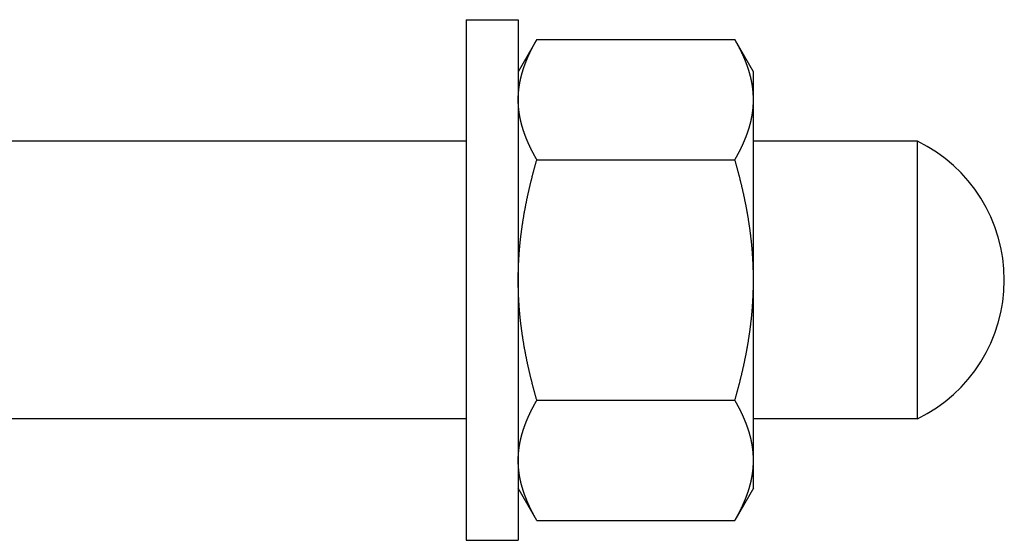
# Model space of a CAD drawing. Header units: millimetres. Extents: x 20 to 566, y 106 to 300.
# Tile 14 of 18: x 497 to 554, y 116 to 146. Entities that reach past the tile are written whole.
import ezdxf

# ---------------------------------------------------------------- set-up
doc = ezdxf.new("R2010")
doc.units = ezdxf.units.MM
doc.header["$MEASUREMENT"] = 0

msp = doc.modelspace()

# ---------------------------------------------------------------- linework, layer by layer
at = {"color": 7, "linetype": 'Continuous', "lineweight": 30}
for p, q in [((523.109, 145.827), (526.109, 145.827)), ((523.109, 145.827), (523.109, 115.827)), ((526.109, 145.827), (526.109, 115.827)), ((527.181, 144.684), (526.109, 142.827)), ((527.181, 144.684), (538.587, 144.684)), ((539.659, 142.827), (538.587, 144.684)), ((539.659, 118.828), (539.659, 142.827)), ((523.109, 138.827), (495.109, 138.827)), ((549.109, 138.827), (539.659, 138.827)), ((549.109, 122.827), (549.109, 138.827)), ((527.181, 137.755), (538.587, 137.755)), ((527.181, 123.899), (538.587, 123.899)), ((523.109, 122.827), (495.109, 122.827)), ((549.109, 122.827), (539.659, 122.827)), ((527.181, 116.971), (526.109, 118.827)), ((539.659, 118.827), (538.587, 116.971)), ((527.181, 116.971), (538.587, 116.971)), ((523.109, 115.827), (526.109, 115.827))]:
    msp.add_line(p, q, dxfattribs=at)
for centre, radius, start, end in [((534.305, 141.209), 5.354, 5.2951, 6.1764), ((534.361, 141.214), 5.298, 3.4621, 5.2966), ((534.403, 141.216), 5.256, 3.114, 3.46), ((534.458, 141.219), 5.201, 0.005, 3.1184), ((545.209, 130.827), 8.9, 295.9892, 64.0108)]:
    msp.add_arc(centre, radius, start, end, dxfattribs=at)
for points, knots in [([(526.109, 141.22), (526.109, 141.221), (526.109, 141.257), (526.109, 141.284), (526.11, 141.318), (526.111, 141.35), (526.112, 141.383), (526.113, 141.416), (526.114, 141.449), (526.116, 141.481), (526.117, 141.514), (526.119, 141.547), (526.122, 141.58), (526.124, 141.612), (526.127, 141.645), (526.129, 141.678), (526.132, 141.71), (526.135, 141.743), (526.139, 141.775), (526.142, 141.808), (526.146, 141.841), (526.15, 141.873), (526.154, 141.906), (526.159, 141.938), (526.163, 141.971), (526.168, 142.003), (526.173, 142.036), (526.178, 142.068), (526.183, 142.1), (526.189, 142.133), (526.195, 142.165), (526.2, 142.197), (526.206, 142.229), (526.213, 142.261), (526.219, 142.294), (526.226, 142.326), (526.233, 142.358), (526.24, 142.39), (526.247, 142.422), (526.254, 142.454), (526.262, 142.485), (526.269, 142.517), (526.277, 142.549), (526.285, 142.581), (526.293, 142.613), (526.302, 142.644), (526.31, 142.676), (526.319, 142.708), (526.328, 142.739), (526.337, 142.771), (526.346, 142.802), (526.355, 142.833), (526.365, 142.865), (526.374, 142.896), (526.384, 142.927), (526.394, 142.959), (526.404, 142.99), (526.415, 143.021), (526.425, 143.052), (526.435, 143.083), (526.446, 143.114), (526.457, 143.145), (526.468, 143.176), (526.479, 143.206), (526.49, 143.237), (526.502, 143.268), (526.513, 143.299), (526.525, 143.329), (526.537, 143.36), (526.549, 143.39), (526.561, 143.421), (526.573, 143.451), (526.585, 143.482), (526.597, 143.512), (526.61, 143.542), (526.623, 143.572), (526.635, 143.602), (526.648, 143.633), (526.661, 143.663), (526.675, 143.693), (526.688, 143.723), (526.701, 143.752), (526.715, 143.782), (526.728, 143.812), (526.742, 143.842), (526.756, 143.872), (526.77, 143.901), (526.784, 143.931), (526.798, 143.96), (526.812, 143.99), (526.826, 144.019), (526.841, 144.049), (526.855, 144.078), (526.87, 144.107), (526.885, 144.137), (526.899, 144.166), (526.914, 144.195), (526.929, 144.224), (526.944, 144.253), (526.959, 144.282), (526.975, 144.311), (526.99, 144.34), (527.006, 144.369), (527.021, 144.398), (527.037, 144.427), (527.052, 144.455), (527.068, 144.484), (527.084, 144.513), (527.1, 144.541), (527.116, 144.57), (527.132, 144.598), (527.149, 144.628), (527.162, 144.651), (527.18, 144.682), (527.181, 144.684)], [0, 0, 0, 0, 0.032744, 0.065486, 0.098229, 0.130975, 0.163726, 0.196485, 0.229248, 0.262012, 0.294778, 0.327549, 0.360325, 0.393101, 0.425877, 0.458658, 0.491442, 0.524226, 0.557008, 0.589794, 0.622582, 0.655369, 0.688153, 0.720938, 0.753725, 0.78651, 0.81929, 0.852069, 0.884848, 0.917625, 0.950398, 0.983168, 1.015938, 1.048708, 1.081474, 1.114239, 1.147004, 1.17977, 1.212534, 1.245296, 1.27806, 1.310825, 1.343588, 1.37635, 1.409113, 1.441877, 1.474641, 1.507402, 1.540165, 1.572929, 1.605692, 1.638452, 1.671212, 1.703973, 1.736734, 1.769491, 1.802246, 1.835002, 1.867757, 1.90051, 1.933262, 1.966015, 1.998767, 2.031519, 2.06427, 2.097022, 2.129775, 2.162527, 2.195279, 2.228033, 2.260787, 2.293542, 2.326296, 2.359051, 2.391807, 2.424564, 2.457319, 2.490075, 2.522833, 2.55559, 2.588345, 2.621101, 2.653857, 2.686612, 2.719366, 2.752118, 2.784871, 2.817623, 2.850374, 2.883124, 2.915874, 2.948624, 2.981373, 3.014121, 3.04687, 3.079618, 3.112366, 3.145114, 3.177861, 3.210609, 3.243356, 3.276102, 3.308849, 3.341595, 3.37434, 3.407084, 3.439828, 3.472572, 3.505315, 3.538055, 3.570794, 3.603532, 3.636269, 3.669007, 3.669007, 3.669007, 3.669007]), ([(539.434, 142.762), (539.434, 142.763), (539.426, 142.79), (539.419, 142.811), (539.412, 142.838), (539.404, 142.862), (539.396, 142.888), (539.389, 142.913), (539.381, 142.938), (539.373, 142.963), (539.364, 142.988), (539.356, 143.013), (539.348, 143.038), (539.34, 143.063), (539.331, 143.088), (539.322, 143.112), (539.314, 143.137), (539.305, 143.162), (539.296, 143.187), (539.287, 143.212), (539.278, 143.236), (539.269, 143.261), (539.26, 143.286), (539.251, 143.31), (539.241, 143.335), (539.232, 143.359), (539.222, 143.384), (539.213, 143.408), (539.203, 143.433), (539.193, 143.457), (539.183, 143.482), (539.173, 143.506), (539.163, 143.53), (539.153, 143.555), (539.143, 143.579), (539.133, 143.603), (539.122, 143.627), (539.112, 143.651), (539.101, 143.676), (539.091, 143.7), (539.08, 143.724), (539.069, 143.748), (539.058, 143.772), (539.048, 143.796), (539.037, 143.82), (539.026, 143.844), (539.015, 143.868), (539.003, 143.891), (538.992, 143.915), (538.981, 143.939), (538.969, 143.963), (538.958, 143.986), (538.947, 144.01), (538.935, 144.034), (538.923, 144.057), (538.912, 144.081), (538.9, 144.105), (538.888, 144.128), (538.876, 144.152), (538.864, 144.175), (538.852, 144.199), (538.84, 144.222), (538.828, 144.245), (538.816, 144.269), (538.804, 144.292), (538.791, 144.315), (538.779, 144.339), (538.767, 144.362), (538.754, 144.385), (538.742, 144.408), (538.729, 144.431), (538.716, 144.454), (538.704, 144.477), (538.691, 144.5), (538.678, 144.523), (538.665, 144.546), (538.652, 144.569), (538.639, 144.592), (538.627, 144.615), (538.613, 144.639), (538.602, 144.658), (538.588, 144.683), (538.587, 144.684)], [0, 0, 0, 0, 0.026293, 0.052586, 0.078878, 0.105171, 0.131464, 0.157758, 0.184054, 0.21035, 0.236646, 0.262944, 0.289242, 0.315542, 0.341841, 0.368142, 0.394444, 0.420746, 0.447049, 0.473352, 0.499657, 0.525963, 0.552268, 0.578574, 0.604881, 0.63119, 0.657499, 0.683808, 0.710119, 0.736432, 0.762745, 0.789059, 0.815375, 0.841692, 0.86801, 0.894329, 0.92065, 0.946972, 0.973295, 0.999619, 1.025945, 1.052272, 1.0786, 1.104929, 1.131259, 1.15759, 1.183923, 1.210256, 1.23659, 1.262925, 1.289261, 1.315597, 1.341933, 1.36827, 1.394608, 1.420946, 1.447284, 1.473622, 1.49996, 1.526298, 1.552635, 1.578972, 1.605309, 1.631645, 1.65798, 1.684313, 1.710646, 1.736978, 1.763308, 1.789636, 1.815962, 1.842287, 1.86861, 1.894929, 1.921247, 1.947562, 1.973874, 2.000182, 2.026484, 2.052784, 2.079082, 2.105381, 2.105381, 2.105381, 2.105381]), ([(539.628, 141.785), (539.628, 141.785), (539.627, 141.799), (539.626, 141.809), (539.624, 141.822), (539.623, 141.834), (539.621, 141.847), (539.62, 141.859), (539.618, 141.871), (539.617, 141.884), (539.615, 141.896), (539.614, 141.908), (539.612, 141.921), (539.61, 141.933), (539.609, 141.945), (539.607, 141.958), (539.605, 141.97), (539.603, 141.982), (539.602, 141.995), (539.6, 142.007), (539.598, 142.019), (539.596, 142.032), (539.594, 142.044), (539.592, 142.056), (539.59, 142.069), (539.588, 142.081), (539.586, 142.093), (539.584, 142.106), (539.582, 142.118), (539.58, 142.13), (539.578, 142.142), (539.575, 142.155), (539.573, 142.167), (539.571, 142.179), (539.569, 142.192), (539.566, 142.204), (539.564, 142.216), (539.562, 142.228), (539.559, 142.241), (539.557, 142.253), (539.555, 142.265), (539.552, 142.277), (539.55, 142.29), (539.547, 142.302), (539.545, 142.314), (539.542, 142.326), (539.54, 142.338), (539.537, 142.351), (539.534, 142.363), (539.532, 142.375), (539.529, 142.387), (539.526, 142.399), (539.524, 142.411), (539.521, 142.424), (539.518, 142.436), (539.515, 142.448), (539.513, 142.46), (539.51, 142.472), (539.507, 142.484), (539.504, 142.496), (539.501, 142.509), (539.498, 142.521), (539.495, 142.533), (539.492, 142.545), (539.489, 142.557), (539.486, 142.569), (539.483, 142.581), (539.48, 142.593), (539.477, 142.605), (539.474, 142.617), (539.47, 142.629), (539.467, 142.642), (539.464, 142.654), (539.461, 142.666), (539.457, 142.678), (539.454, 142.69), (539.451, 142.702), (539.447, 142.714), (539.444, 142.726), (539.441, 142.738), (539.438, 142.748), (539.434, 142.761), (539.434, 142.762)], [0, 0, 0, 0, 0.01246, 0.0249199, 0.0373798, 0.0498396, 0.0622995, 0.0747595, 0.0872197, 0.0996799, 0.1121402, 0.1246008, 0.1370616, 0.1495226, 0.1619837, 0.1744452, 0.186907, 0.1993691, 0.2118315, 0.2242943, 0.2367576, 0.2492213, 0.2616853, 0.2741497, 0.2866147, 0.2990801, 0.3115458, 0.3240118, 0.3364784, 0.3489454, 0.3614127, 0.3738801, 0.3863481, 0.3988165, 0.4112851, 0.4237539, 0.436223, 0.4486926, 0.4611623, 0.4736322, 0.4861023, 0.4985728, 0.5110434, 0.5235141, 0.5359849, 0.548456, 0.5609273, 0.5733986, 0.5858698, 0.5983412, 0.6108128, 0.6232843, 0.6357557, 0.6482271, 0.6606987, 0.6731701, 0.6856412, 0.6981123, 0.7105834, 0.7230544, 0.7355249, 0.7479953, 0.7604656, 0.7729357, 0.7854053, 0.7978745, 0.8103436, 0.8228124, 0.8352806, 0.8477483, 0.8602157, 0.8726827, 0.8851491, 0.8976148, 0.91008, 0.9225448, 0.9350089, 0.9474721, 0.9599342, 0.9723957, 0.9848569, 0.9973183, 0.9973183, 0.9973183, 0.9973183]), ([(527.181, 137.755), (527.18, 137.757), (527.162, 137.788), (527.149, 137.811), (527.132, 137.841), (527.116, 137.869), (527.1, 137.898), (527.084, 137.926), (527.068, 137.955), (527.052, 137.984), (527.037, 138.012), (527.021, 138.041), (527.006, 138.07), (526.99, 138.099), (526.975, 138.128), (526.959, 138.157), (526.944, 138.186), (526.929, 138.215), (526.914, 138.244), (526.899, 138.273), (526.885, 138.302), (526.87, 138.332), (526.855, 138.361), (526.841, 138.39), (526.826, 138.42), (526.812, 138.449), (526.798, 138.479), (526.784, 138.508), (526.77, 138.538), (526.756, 138.567), (526.742, 138.597), (526.728, 138.627), (526.715, 138.657), (526.701, 138.687), (526.688, 138.716), (526.675, 138.746), (526.661, 138.776), (526.648, 138.806), (526.635, 138.837), (526.623, 138.867), (526.61, 138.897), (526.597, 138.927), (526.585, 138.958), (526.573, 138.988), (526.561, 139.018), (526.549, 139.049), (526.537, 139.079), (526.525, 139.11), (526.513, 139.14), (526.502, 139.171), (526.49, 139.202), (526.479, 139.233), (526.468, 139.263), (526.457, 139.294), (526.446, 139.325), (526.435, 139.356), (526.425, 139.387), (526.415, 139.418), (526.404, 139.449), (526.394, 139.48), (526.384, 139.512), (526.374, 139.543), (526.365, 139.574), (526.355, 139.606), (526.346, 139.637), (526.337, 139.668), (526.328, 139.7), (526.319, 139.731), (526.31, 139.763), (526.302, 139.795), (526.293, 139.826), (526.285, 139.858), (526.277, 139.89), (526.269, 139.922), (526.262, 139.954), (526.254, 139.985), (526.247, 140.017), (526.24, 140.049), (526.233, 140.081), (526.226, 140.113), (526.219, 140.145), (526.213, 140.178), (526.206, 140.21), (526.2, 140.242), (526.195, 140.274), (526.189, 140.306), (526.183, 140.339), (526.178, 140.371), (526.173, 140.404), (526.168, 140.436), (526.163, 140.468), (526.159, 140.501), (526.154, 140.533), (526.15, 140.566), (526.146, 140.598), (526.142, 140.631), (526.139, 140.664), (526.135, 140.696), (526.132, 140.729), (526.129, 140.761), (526.127, 140.794), (526.124, 140.827), (526.122, 140.859), (526.119, 140.892), (526.117, 140.925), (526.116, 140.958), (526.114, 140.99), (526.113, 141.023), (526.112, 141.056), (526.111, 141.089), (526.11, 141.121), (526.109, 141.155), (526.109, 141.182), (526.109, 141.218), (526.109, 141.22)], [0, 0, 0, 0, 0.032738, 0.065476, 0.098213, 0.130952, 0.163693, 0.196435, 0.229179, 0.261923, 0.294667, 0.327412, 0.360159, 0.392905, 0.425651, 0.458398, 0.491146, 0.523894, 0.556641, 0.589389, 0.622138, 0.654886, 0.687635, 0.720384, 0.753134, 0.785884, 0.818634, 0.851384, 0.884136, 0.916889, 0.949641, 0.982395, 1.015151, 1.047907, 1.080662, 1.113418, 1.146175, 1.178932, 1.211688, 1.244444, 1.2772, 1.309956, 1.342712, 1.375465, 1.40822, 1.440975, 1.473728, 1.50648, 1.539232, 1.571985, 1.604738, 1.637489, 1.67024, 1.702993, 1.735745, 1.768497, 1.80125, 1.834005, 1.866761, 1.899517, 1.932274, 1.965034, 1.997795, 2.030556, 2.063316, 2.096079, 2.128842, 2.161605, 2.194366, 2.22713, 2.259894, 2.292658, 2.325419, 2.358183, 2.390947, 2.423711, 2.456473, 2.489237, 2.522003, 2.554769, 2.587533, 2.6203, 2.653069, 2.685839, 2.718609, 2.751382, 2.784159, 2.816938, 2.849717, 2.882497, 2.915282, 2.948069, 2.980854, 3.013638, 3.046425, 3.079214, 3.111999, 3.144781, 3.177565, 3.21035, 3.24313, 3.275906, 3.308682, 3.341458, 3.37423, 3.406995, 3.439759, 3.472522, 3.505281, 3.538033, 3.570778, 3.603521, 3.636263, 3.669007, 3.669007, 3.669007, 3.669007]), ([(538.587, 137.755), (538.588, 137.757), (538.606, 137.788), (538.619, 137.811), (538.636, 137.841), (538.652, 137.869), (538.668, 137.898), (538.684, 137.926), (538.7, 137.955), (538.716, 137.984), (538.731, 138.012), (538.747, 138.041), (538.763, 138.07), (538.778, 138.099), (538.793, 138.128), (538.809, 138.157), (538.824, 138.186), (538.839, 138.215), (538.854, 138.244), (538.869, 138.273), (538.884, 138.302), (538.898, 138.332), (538.913, 138.361), (538.928, 138.39), (538.942, 138.42), (538.956, 138.449), (538.97, 138.479), (538.985, 138.508), (538.999, 138.538), (539.013, 138.567), (539.026, 138.597), (539.04, 138.627), (539.054, 138.657), (539.067, 138.687), (539.08, 138.716), (539.094, 138.746), (539.107, 138.776), (539.12, 138.806), (539.133, 138.837), (539.146, 138.867), (539.158, 138.897), (539.171, 138.927), (539.183, 138.958), (539.195, 138.988), (539.208, 139.018), (539.22, 139.049), (539.232, 139.079), (539.243, 139.11), (539.255, 139.14), (539.267, 139.171), (539.278, 139.202), (539.289, 139.233), (539.3, 139.263), (539.311, 139.294), (539.322, 139.325), (539.333, 139.356), (539.343, 139.387), (539.354, 139.418), (539.364, 139.449), (539.374, 139.48), (539.384, 139.512), (539.394, 139.543), (539.403, 139.574), (539.413, 139.606), (539.422, 139.637), (539.431, 139.668), (539.44, 139.7), (539.449, 139.731), (539.458, 139.763), (539.466, 139.795), (539.475, 139.826), (539.483, 139.858), (539.491, 139.89), (539.499, 139.922), (539.507, 139.954), (539.514, 139.985), (539.521, 140.017), (539.529, 140.049), (539.536, 140.081), (539.542, 140.113), (539.549, 140.145), (539.555, 140.178), (539.562, 140.21), (539.568, 140.242), (539.574, 140.274), (539.579, 140.306), (539.585, 140.339), (539.59, 140.371), (539.595, 140.404), (539.6, 140.436), (539.605, 140.468), (539.61, 140.501), (539.614, 140.533), (539.618, 140.566), (539.622, 140.598), (539.626, 140.631), (539.629, 140.664), (539.633, 140.696), (539.636, 140.729), (539.639, 140.761), (539.642, 140.794), (539.644, 140.827), (539.647, 140.859), (539.649, 140.892), (539.651, 140.925), (539.652, 140.958), (539.654, 140.99), (539.655, 141.023), (539.657, 141.056), (539.657, 141.089), (539.658, 141.121), (539.659, 141.155), (539.659, 141.182), (539.659, 141.218), (539.659, 141.22)], [0, 0, 0, 0, 0.032738, 0.065476, 0.098213, 0.130952, 0.163693, 0.196435, 0.229179, 0.261923, 0.294667, 0.327412, 0.360159, 0.392905, 0.425651, 0.458398, 0.491146, 0.523894, 0.556641, 0.589389, 0.622138, 0.654886, 0.687635, 0.720384, 0.753134, 0.785884, 0.818634, 0.851384, 0.884136, 0.916889, 0.949641, 0.982395, 1.015151, 1.047907, 1.080662, 1.113418, 1.146175, 1.178932, 1.211688, 1.244444, 1.2772, 1.309956, 1.342712, 1.375465, 1.40822, 1.440975, 1.473728, 1.50648, 1.539232, 1.571985, 1.604738, 1.637489, 1.67024, 1.702993, 1.735745, 1.768497, 1.80125, 1.834005, 1.866761, 1.899517, 1.932274, 1.965034, 1.997795, 2.030556, 2.063316, 2.096079, 2.128842, 2.161605, 2.194366, 2.22713, 2.259894, 2.292658, 2.325419, 2.358183, 2.390947, 2.423711, 2.456473, 2.489237, 2.522003, 2.554769, 2.587533, 2.6203, 2.653069, 2.685839, 2.718609, 2.751382, 2.784159, 2.816938, 2.849717, 2.882497, 2.915282, 2.948069, 2.980854, 3.013638, 3.046425, 3.079214, 3.111999, 3.144781, 3.177565, 3.21035, 3.24313, 3.275906, 3.308682, 3.341458, 3.37423, 3.406995, 3.439759, 3.472522, 3.505281, 3.538033, 3.570778, 3.603521, 3.636263, 3.669007, 3.669007, 3.669007, 3.669007]), ([(526.109, 130.827), (526.109, 130.835), (526.109, 130.908), (526.11, 130.972), (526.11, 131.048), (526.111, 131.12), (526.112, 131.193), (526.114, 131.267), (526.115, 131.34), (526.117, 131.413), (526.12, 131.486), (526.122, 131.56), (526.125, 131.633), (526.128, 131.706), (526.131, 131.779), (526.134, 131.852), (526.138, 131.926), (526.142, 131.999), (526.146, 132.072), (526.151, 132.145), (526.155, 132.218), (526.16, 132.291), (526.166, 132.364), (526.171, 132.437), (526.177, 132.51), (526.183, 132.583), (526.189, 132.656), (526.196, 132.729), (526.202, 132.802), (526.209, 132.875), (526.216, 132.948), (526.224, 133.021), (526.232, 133.094), (526.24, 133.167), (526.248, 133.24), (526.256, 133.312), (526.265, 133.385), (526.274, 133.458), (526.283, 133.531), (526.292, 133.603), (526.302, 133.676), (526.311, 133.748), (526.321, 133.821), (526.332, 133.894), (526.342, 133.966), (526.353, 134.039), (526.364, 134.111), (526.375, 134.183), (526.386, 134.256), (526.398, 134.328), (526.41, 134.4), (526.422, 134.473), (526.434, 134.545), (526.446, 134.617), (526.459, 134.689), (526.472, 134.761), (526.485, 134.834), (526.498, 134.906), (526.512, 134.978), (526.525, 135.05), (526.539, 135.122), (526.553, 135.194), (526.568, 135.265), (526.582, 135.337), (526.597, 135.409), (526.612, 135.481), (526.627, 135.553), (526.642, 135.624), (526.658, 135.696), (526.673, 135.767), (526.689, 135.839), (526.705, 135.911), (526.721, 135.982), (526.738, 136.054), (526.754, 136.125), (526.771, 136.196), (526.788, 136.268), (526.805, 136.339), (526.822, 136.41), (526.84, 136.481), (526.857, 136.553), (526.875, 136.624), (526.893, 136.695), (526.911, 136.766), (526.929, 136.837), (526.948, 136.908), (526.966, 136.979), (526.985, 137.049), (527.004, 137.12), (527.023, 137.191), (527.042, 137.262), (527.062, 137.332), (527.081, 137.403), (527.101, 137.474), (527.12, 137.544), (527.141, 137.617), (527.158, 137.677), (527.179, 137.748), (527.181, 137.755)], [0, 0, 0, 0, 0.073249, 0.146496, 0.219744, 0.292993, 0.366247, 0.439505, 0.512766, 0.586028, 0.65929, 0.732555, 0.805824, 0.879092, 0.952359, 1.025629, 1.098901, 1.172172, 1.245441, 1.318711, 1.391983, 1.465254, 1.538522, 1.611788, 1.685056, 1.758322, 1.831585, 1.904846, 1.978106, 2.051366, 2.124624, 2.197881, 2.271138, 2.344396, 2.417652, 2.490908, 2.564165, 2.637423, 2.710681, 2.783937, 2.857196, 2.930457, 3.003717, 3.076978, 3.15024, 3.223504, 3.296769, 3.370033, 3.443299, 3.516568, 3.589837, 3.663107, 3.736378, 3.809651, 3.882926, 3.956202, 4.029479, 4.102759, 4.176041, 4.249324, 4.322607, 4.395894, 4.469183, 4.542473, 4.615764, 4.689057, 4.762352, 4.835649, 4.908945, 4.982244, 5.055544, 5.128846, 5.202147, 5.275449, 5.348752, 5.422057, 5.49536, 5.568662, 5.641966, 5.71527, 5.788572, 5.861872, 5.935172, 6.008472, 6.081769, 6.155063, 6.228355, 6.301646, 6.374934, 6.448217, 6.521497, 6.594774, 6.668047, 6.741314, 6.814572, 6.887826, 6.961078, 7.034331, 7.034331, 7.034331, 7.034331]), ([(539.659, 130.827), (539.659, 130.835), (539.659, 130.908), (539.659, 130.972), (539.658, 131.048), (539.657, 131.12), (539.656, 131.193), (539.654, 131.267), (539.653, 131.34), (539.651, 131.413), (539.649, 131.486), (539.646, 131.56), (539.644, 131.633), (539.641, 131.706), (539.637, 131.779), (539.634, 131.852), (539.63, 131.926), (539.626, 131.999), (539.622, 132.072), (539.617, 132.145), (539.613, 132.218), (539.608, 132.291), (539.603, 132.364), (539.597, 132.437), (539.591, 132.51), (539.585, 132.583), (539.579, 132.656), (539.573, 132.729), (539.566, 132.802), (539.559, 132.875), (539.552, 132.948), (539.544, 133.021), (539.537, 133.094), (539.529, 133.167), (539.521, 133.24), (539.512, 133.312), (539.503, 133.385), (539.495, 133.458), (539.486, 133.531), (539.476, 133.603), (539.467, 133.676), (539.457, 133.748), (539.447, 133.821), (539.437, 133.894), (539.426, 133.966), (539.415, 134.039), (539.404, 134.111), (539.393, 134.183), (539.382, 134.256), (539.37, 134.328), (539.359, 134.4), (539.346, 134.473), (539.334, 134.545), (539.322, 134.617), (539.309, 134.689), (539.296, 134.761), (539.283, 134.834), (539.27, 134.906), (539.256, 134.978), (539.243, 135.05), (539.229, 135.122), (539.215, 135.194), (539.2, 135.265), (539.186, 135.337), (539.171, 135.409), (539.156, 135.481), (539.141, 135.553), (539.126, 135.624), (539.111, 135.696), (539.095, 135.767), (539.079, 135.839), (539.063, 135.911), (539.047, 135.982), (539.031, 136.054), (539.014, 136.125), (538.997, 136.196), (538.98, 136.268), (538.963, 136.339), (538.946, 136.41), (538.929, 136.481), (538.911, 136.553), (538.893, 136.624), (538.875, 136.695), (538.857, 136.766), (538.839, 136.837), (538.82, 136.908), (538.802, 136.979), (538.783, 137.049), (538.764, 137.12), (538.745, 137.191), (538.726, 137.262), (538.707, 137.332), (538.687, 137.403), (538.667, 137.474), (538.648, 137.544), (538.627, 137.617), (538.61, 137.677), (538.589, 137.748), (538.587, 137.755)], [0, 0, 0, 0, 0.073249, 0.146496, 0.219744, 0.292993, 0.366247, 0.439505, 0.512766, 0.586028, 0.65929, 0.732555, 0.805824, 0.879092, 0.952359, 1.025629, 1.098901, 1.172172, 1.245441, 1.318711, 1.391983, 1.465254, 1.538522, 1.611788, 1.685056, 1.758322, 1.831585, 1.904846, 1.978106, 2.051366, 2.124624, 2.197881, 2.271138, 2.344396, 2.417652, 2.490908, 2.564165, 2.637423, 2.710681, 2.783937, 2.857196, 2.930457, 3.003717, 3.076978, 3.15024, 3.223504, 3.296769, 3.370033, 3.443299, 3.516568, 3.589837, 3.663107, 3.736378, 3.809651, 3.882926, 3.956202, 4.029479, 4.102759, 4.176041, 4.249324, 4.322607, 4.395894, 4.469183, 4.542473, 4.615764, 4.689057, 4.762352, 4.835649, 4.908945, 4.982244, 5.055544, 5.128846, 5.202147, 5.275449, 5.348752, 5.422057, 5.49536, 5.568662, 5.641966, 5.71527, 5.788572, 5.861872, 5.935172, 6.008472, 6.081769, 6.155063, 6.228355, 6.301646, 6.374934, 6.448217, 6.521497, 6.594774, 6.668047, 6.741314, 6.814572, 6.887826, 6.961078, 7.034331, 7.034331, 7.034331, 7.034331]), ([(527.181, 123.899), (527.179, 123.906), (527.158, 123.977), (527.141, 124.038), (527.12, 124.111), (527.101, 124.181), (527.081, 124.251), (527.062, 124.322), (527.042, 124.393), (527.023, 124.463), (527.004, 124.534), (526.985, 124.605), (526.966, 124.676), (526.948, 124.747), (526.929, 124.818), (526.911, 124.889), (526.893, 124.96), (526.875, 125.031), (526.857, 125.102), (526.84, 125.173), (526.822, 125.244), (526.805, 125.316), (526.788, 125.387), (526.771, 125.458), (526.754, 125.529), (526.738, 125.601), (526.721, 125.672), (526.705, 125.744), (526.689, 125.815), (526.673, 125.887), (526.658, 125.959), (526.642, 126.03), (526.627, 126.102), (526.612, 126.174), (526.597, 126.245), (526.582, 126.317), (526.568, 126.389), (526.553, 126.461), (526.539, 126.533), (526.525, 126.605), (526.512, 126.677), (526.498, 126.749), (526.485, 126.821), (526.472, 126.893), (526.459, 126.965), (526.446, 127.037), (526.434, 127.109), (526.422, 127.182), (526.41, 127.254), (526.398, 127.326), (526.386, 127.399), (526.375, 127.471), (526.364, 127.543), (526.353, 127.616), (526.342, 127.688), (526.332, 127.761), (526.321, 127.833), (526.311, 127.906), (526.302, 127.979), (526.292, 128.051), (526.283, 128.124), (526.274, 128.197), (526.265, 128.269), (526.256, 128.342), (526.248, 128.415), (526.24, 128.488), (526.232, 128.56), (526.224, 128.633), (526.216, 128.706), (526.209, 128.779), (526.202, 128.852), (526.196, 128.925), (526.189, 128.998), (526.183, 129.071), (526.177, 129.144), (526.171, 129.217), (526.166, 129.29), (526.16, 129.363), (526.155, 129.436), (526.151, 129.509), (526.146, 129.583), (526.142, 129.656), (526.138, 129.729), (526.134, 129.802), (526.131, 129.875), (526.128, 129.948), (526.125, 130.022), (526.122, 130.095), (526.12, 130.168), (526.117, 130.241), (526.115, 130.314), (526.114, 130.388), (526.112, 130.461), (526.111, 130.534), (526.11, 130.607), (526.11, 130.683), (526.109, 130.746), (526.109, 130.82), (526.109, 130.827)], [0, 0, 0, 0, 0.073253, 0.146505, 0.219759, 0.293017, 0.366284, 0.439557, 0.512834, 0.586114, 0.659397, 0.732685, 0.805976, 0.879268, 0.952562, 1.025859, 1.099159, 1.172459, 1.245759, 1.319061, 1.392365, 1.465669, 1.538971, 1.612274, 1.685579, 1.758882, 1.832184, 1.905485, 1.978787, 2.052087, 2.125386, 2.198682, 2.271979, 2.345274, 2.418567, 2.491858, 2.565148, 2.638437, 2.711724, 2.785007, 2.85829, 2.931572, 3.004852, 3.078129, 3.151405, 3.22468, 3.297953, 3.371224, 3.444494, 3.517763, 3.591032, 3.664298, 3.737562, 3.810827, 3.884091, 3.957353, 4.030614, 4.103874, 4.177135, 4.250393, 4.32365, 4.396908, 4.470166, 4.543423, 4.616678, 4.689935, 4.763193, 4.83645, 4.909707, 4.982965, 5.056224, 5.129485, 5.202746, 5.276009, 5.349275, 5.422543, 5.495809, 5.569077, 5.642348, 5.71562, 5.78889, 5.862159, 5.93543, 6.008702, 6.081972, 6.155239, 6.228507, 6.301776, 6.375041, 6.448303, 6.521565, 6.594826, 6.668084, 6.741338, 6.814587, 6.887835, 6.961082, 7.034331, 7.034331, 7.034331, 7.034331]), ([(538.587, 123.899), (538.589, 123.906), (538.61, 123.977), (538.627, 124.038), (538.648, 124.111), (538.667, 124.181), (538.687, 124.251), (538.707, 124.322), (538.726, 124.393), (538.745, 124.463), (538.764, 124.534), (538.783, 124.605), (538.802, 124.676), (538.82, 124.747), (538.839, 124.818), (538.857, 124.889), (538.875, 124.96), (538.893, 125.031), (538.911, 125.102), (538.929, 125.173), (538.946, 125.244), (538.963, 125.316), (538.98, 125.387), (538.997, 125.458), (539.014, 125.529), (539.031, 125.601), (539.047, 125.672), (539.063, 125.744), (539.079, 125.815), (539.095, 125.887), (539.111, 125.959), (539.126, 126.03), (539.141, 126.102), (539.156, 126.174), (539.171, 126.245), (539.186, 126.317), (539.2, 126.389), (539.215, 126.461), (539.229, 126.533), (539.243, 126.605), (539.256, 126.677), (539.27, 126.749), (539.283, 126.821), (539.296, 126.893), (539.309, 126.965), (539.322, 127.037), (539.334, 127.109), (539.346, 127.182), (539.359, 127.254), (539.37, 127.326), (539.382, 127.399), (539.393, 127.471), (539.404, 127.543), (539.415, 127.616), (539.426, 127.688), (539.437, 127.761), (539.447, 127.833), (539.457, 127.906), (539.467, 127.979), (539.476, 128.051), (539.486, 128.124), (539.495, 128.197), (539.503, 128.269), (539.512, 128.342), (539.521, 128.415), (539.529, 128.488), (539.537, 128.56), (539.544, 128.633), (539.552, 128.706), (539.559, 128.779), (539.566, 128.852), (539.573, 128.925), (539.579, 128.998), (539.585, 129.071), (539.591, 129.144), (539.597, 129.217), (539.603, 129.29), (539.608, 129.363), (539.613, 129.436), (539.617, 129.509), (539.622, 129.583), (539.626, 129.656), (539.63, 129.729), (539.634, 129.802), (539.637, 129.875), (539.641, 129.948), (539.644, 130.022), (539.646, 130.095), (539.649, 130.168), (539.651, 130.241), (539.653, 130.314), (539.654, 130.388), (539.656, 130.461), (539.657, 130.534), (539.658, 130.607), (539.659, 130.683), (539.659, 130.746), (539.659, 130.82), (539.659, 130.827)], [0, 0, 0, 0, 0.073253, 0.146505, 0.219759, 0.293017, 0.366284, 0.439557, 0.512834, 0.586114, 0.659397, 0.732685, 0.805976, 0.879268, 0.952562, 1.025859, 1.099159, 1.172459, 1.245759, 1.319061, 1.392365, 1.465669, 1.538971, 1.612274, 1.685579, 1.758882, 1.832184, 1.905485, 1.978787, 2.052087, 2.125386, 2.198682, 2.271979, 2.345274, 2.418567, 2.491858, 2.565148, 2.638437, 2.711724, 2.785007, 2.85829, 2.931572, 3.004852, 3.078129, 3.151405, 3.22468, 3.297953, 3.371224, 3.444494, 3.517763, 3.591032, 3.664298, 3.737562, 3.810827, 3.884091, 3.957353, 4.030614, 4.103874, 4.177135, 4.250393, 4.32365, 4.396908, 4.470166, 4.543423, 4.616678, 4.689935, 4.763193, 4.83645, 4.909707, 4.982965, 5.056224, 5.129485, 5.202746, 5.276009, 5.349275, 5.422543, 5.495809, 5.569077, 5.642348, 5.71562, 5.78889, 5.862159, 5.93543, 6.008702, 6.081972, 6.155239, 6.228507, 6.301776, 6.375041, 6.448303, 6.521565, 6.594826, 6.668084, 6.741338, 6.814587, 6.887835, 6.961082, 7.034331, 7.034331, 7.034331, 7.034331]), ([(526.109, 120.435), (526.109, 120.436), (526.109, 120.472), (526.109, 120.499), (526.11, 120.533), (526.111, 120.566), (526.112, 120.599), (526.113, 120.631), (526.114, 120.664), (526.116, 120.697), (526.117, 120.73), (526.119, 120.762), (526.122, 120.795), (526.124, 120.828), (526.127, 120.86), (526.129, 120.893), (526.132, 120.926), (526.135, 120.958), (526.139, 120.991), (526.142, 121.023), (526.146, 121.056), (526.15, 121.089), (526.154, 121.121), (526.159, 121.154), (526.163, 121.186), (526.168, 121.218), (526.173, 121.251), (526.178, 121.283), (526.183, 121.316), (526.189, 121.348), (526.195, 121.38), (526.2, 121.412), (526.206, 121.445), (526.213, 121.477), (526.219, 121.509), (526.226, 121.541), (526.233, 121.573), (526.24, 121.605), (526.247, 121.637), (526.254, 121.669), (526.262, 121.701), (526.269, 121.733), (526.277, 121.765), (526.285, 121.796), (526.293, 121.828), (526.302, 121.86), (526.31, 121.891), (526.319, 121.923), (526.328, 121.954), (526.337, 121.986), (526.346, 122.017), (526.355, 122.049), (526.365, 122.08), (526.374, 122.111), (526.384, 122.143), (526.394, 122.174), (526.404, 122.205), (526.415, 122.236), (526.425, 122.267), (526.435, 122.298), (526.446, 122.329), (526.457, 122.36), (526.468, 122.391), (526.479, 122.422), (526.49, 122.453), (526.502, 122.483), (526.513, 122.514), (526.525, 122.545), (526.537, 122.575), (526.549, 122.606), (526.561, 122.636), (526.573, 122.667), (526.585, 122.697), (526.597, 122.727), (526.61, 122.757), (526.623, 122.788), (526.635, 122.818), (526.648, 122.848), (526.661, 122.878), (526.675, 122.908), (526.688, 122.938), (526.701, 122.968), (526.715, 122.998), (526.728, 123.028), (526.742, 123.057), (526.756, 123.087), (526.77, 123.117), (526.784, 123.146), (526.798, 123.176), (526.812, 123.205), (526.826, 123.235), (526.841, 123.264), (526.855, 123.294), (526.87, 123.323), (526.885, 123.352), (526.899, 123.381), (526.914, 123.41), (526.929, 123.44), (526.944, 123.469), (526.959, 123.498), (526.975, 123.527), (526.99, 123.556), (527.006, 123.584), (527.021, 123.613), (527.037, 123.642), (527.052, 123.671), (527.068, 123.699), (527.084, 123.728), (527.1, 123.757), (527.116, 123.785), (527.132, 123.813), (527.149, 123.843), (527.162, 123.867), (527.18, 123.898), (527.181, 123.899)], [0, 0, 0, 0, 0.032744, 0.065486, 0.098229, 0.130975, 0.163726, 0.196485, 0.229248, 0.262012, 0.294778, 0.327549, 0.360325, 0.393101, 0.425877, 0.458658, 0.491442, 0.524226, 0.557008, 0.589794, 0.622582, 0.655369, 0.688153, 0.720938, 0.753725, 0.78651, 0.81929, 0.852069, 0.884848, 0.917625, 0.950398, 0.983168, 1.015938, 1.048708, 1.081474, 1.114239, 1.147004, 1.17977, 1.212534, 1.245296, 1.27806, 1.310825, 1.343588, 1.37635, 1.409113, 1.441877, 1.474641, 1.507402, 1.540165, 1.572929, 1.605692, 1.638452, 1.671212, 1.703973, 1.736734, 1.769491, 1.802246, 1.835002, 1.867757, 1.90051, 1.933262, 1.966015, 1.998767, 2.031519, 2.06427, 2.097022, 2.129775, 2.162527, 2.195279, 2.228033, 2.260787, 2.293542, 2.326296, 2.359051, 2.391807, 2.424564, 2.457319, 2.490075, 2.522833, 2.55559, 2.588345, 2.621101, 2.653857, 2.686612, 2.719366, 2.752118, 2.784871, 2.817623, 2.850374, 2.883124, 2.915874, 2.948624, 2.981373, 3.014121, 3.04687, 3.079618, 3.112366, 3.145114, 3.177861, 3.210609, 3.243356, 3.276102, 3.308849, 3.341595, 3.37434, 3.407084, 3.439828, 3.472572, 3.505315, 3.538055, 3.570794, 3.603532, 3.636269, 3.669007, 3.669007, 3.669007, 3.669007]), ([(539.659, 120.435), (539.659, 120.436), (539.659, 120.472), (539.659, 120.499), (539.658, 120.533), (539.657, 120.566), (539.657, 120.599), (539.655, 120.631), (539.654, 120.664), (539.652, 120.697), (539.651, 120.73), (539.649, 120.762), (539.647, 120.795), (539.644, 120.828), (539.642, 120.86), (539.639, 120.893), (539.636, 120.926), (539.633, 120.958), (539.629, 120.991), (539.626, 121.023), (539.622, 121.056), (539.618, 121.089), (539.614, 121.121), (539.61, 121.154), (539.605, 121.186), (539.6, 121.218), (539.595, 121.251), (539.59, 121.283), (539.585, 121.316), (539.579, 121.348), (539.574, 121.38), (539.568, 121.412), (539.562, 121.445), (539.555, 121.477), (539.549, 121.509), (539.542, 121.541), (539.536, 121.573), (539.529, 121.605), (539.521, 121.637), (539.514, 121.669), (539.507, 121.701), (539.499, 121.733), (539.491, 121.765), (539.483, 121.796), (539.475, 121.828), (539.466, 121.86), (539.458, 121.891), (539.449, 121.923), (539.44, 121.954), (539.431, 121.986), (539.422, 122.017), (539.413, 122.049), (539.403, 122.08), (539.394, 122.111), (539.384, 122.143), (539.374, 122.174), (539.364, 122.205), (539.354, 122.236), (539.343, 122.267), (539.333, 122.298), (539.322, 122.329), (539.311, 122.36), (539.3, 122.391), (539.289, 122.422), (539.278, 122.453), (539.267, 122.483), (539.255, 122.514), (539.243, 122.545), (539.232, 122.575), (539.22, 122.606), (539.208, 122.636), (539.195, 122.667), (539.183, 122.697), (539.171, 122.727), (539.158, 122.757), (539.146, 122.788), (539.133, 122.818), (539.12, 122.848), (539.107, 122.878), (539.094, 122.908), (539.08, 122.938), (539.067, 122.968), (539.054, 122.998), (539.04, 123.028), (539.026, 123.057), (539.013, 123.087), (538.999, 123.117), (538.985, 123.146), (538.97, 123.176), (538.956, 123.205), (538.942, 123.235), (538.928, 123.264), (538.913, 123.294), (538.898, 123.323), (538.884, 123.352), (538.869, 123.381), (538.854, 123.41), (538.839, 123.44), (538.824, 123.469), (538.809, 123.498), (538.793, 123.527), (538.778, 123.556), (538.763, 123.584), (538.747, 123.613), (538.731, 123.642), (538.716, 123.671), (538.7, 123.699), (538.684, 123.728), (538.668, 123.757), (538.652, 123.785), (538.636, 123.813), (538.619, 123.843), (538.606, 123.867), (538.588, 123.898), (538.587, 123.899)], [0, 0, 0, 0, 0.032744, 0.065486, 0.098229, 0.130975, 0.163726, 0.196485, 0.229248, 0.262012, 0.294778, 0.327549, 0.360325, 0.393101, 0.425877, 0.458658, 0.491442, 0.524226, 0.557008, 0.589794, 0.622582, 0.655369, 0.688153, 0.720938, 0.753725, 0.78651, 0.81929, 0.852069, 0.884848, 0.917625, 0.950398, 0.983168, 1.015938, 1.048708, 1.081474, 1.114239, 1.147004, 1.17977, 1.212534, 1.245296, 1.27806, 1.310825, 1.343588, 1.37635, 1.409113, 1.441877, 1.474641, 1.507402, 1.540165, 1.572929, 1.605692, 1.638452, 1.671212, 1.703973, 1.736734, 1.769491, 1.802246, 1.835002, 1.867757, 1.90051, 1.933262, 1.966015, 1.998767, 2.031519, 2.06427, 2.097022, 2.129775, 2.162527, 2.195279, 2.228033, 2.260787, 2.293542, 2.326296, 2.359051, 2.391807, 2.424564, 2.457319, 2.490075, 2.522833, 2.55559, 2.588345, 2.621101, 2.653857, 2.686612, 2.719366, 2.752118, 2.784871, 2.817623, 2.850374, 2.883124, 2.915874, 2.948624, 2.981373, 3.014121, 3.04687, 3.079618, 3.112366, 3.145114, 3.177861, 3.210609, 3.243356, 3.276102, 3.308849, 3.341595, 3.37434, 3.407084, 3.439828, 3.472572, 3.505315, 3.538055, 3.570794, 3.603532, 3.636269, 3.669007, 3.669007, 3.669007, 3.669007]), ([(526.334, 118.893), (526.334, 118.893), (526.328, 118.914), (526.324, 118.93), (526.318, 118.949), (526.313, 118.968), (526.308, 118.987), (526.303, 119.006), (526.298, 119.025), (526.293, 119.043), (526.288, 119.062), (526.283, 119.081), (526.278, 119.1), (526.274, 119.119), (526.269, 119.138), (526.264, 119.157), (526.26, 119.176), (526.255, 119.195), (526.251, 119.214), (526.247, 119.233), (526.242, 119.252), (526.238, 119.271), (526.234, 119.291), (526.23, 119.31), (526.226, 119.329), (526.222, 119.348), (526.218, 119.367), (526.214, 119.386), (526.21, 119.405), (526.207, 119.425), (526.203, 119.444), (526.199, 119.463), (526.196, 119.482), (526.192, 119.502), (526.189, 119.521), (526.186, 119.54), (526.182, 119.559), (526.179, 119.579), (526.176, 119.598), (526.173, 119.617), (526.17, 119.637), (526.167, 119.656), (526.164, 119.675), (526.162, 119.695), (526.159, 119.714), (526.156, 119.733), (526.154, 119.753), (526.151, 119.772), (526.149, 119.792), (526.146, 119.811), (526.144, 119.83), (526.142, 119.85), (526.14, 119.869), (526.138, 119.889), (526.136, 119.908), (526.134, 119.928), (526.132, 119.947), (526.13, 119.967), (526.129, 119.986), (526.127, 120.005), (526.125, 120.025), (526.124, 120.044), (526.122, 120.064), (526.121, 120.083), (526.12, 120.103), (526.119, 120.122), (526.117, 120.142), (526.116, 120.161), (526.115, 120.181), (526.114, 120.201), (526.114, 120.22), (526.113, 120.24), (526.112, 120.259), (526.111, 120.279), (526.111, 120.298), (526.11, 120.318), (526.11, 120.337), (526.11, 120.357), (526.109, 120.376), (526.109, 120.397), (526.109, 120.413), (526.109, 120.434), (526.109, 120.435)], [0, 0, 0, 0, 0.019532, 0.039064, 0.058596, 0.078129, 0.097664, 0.1172, 0.136738, 0.156276, 0.175814, 0.195354, 0.214895, 0.234436, 0.253978, 0.27352, 0.293064, 0.312608, 0.332151, 0.351696, 0.371241, 0.390787, 0.410333, 0.429878, 0.449425, 0.468972, 0.48852, 0.508067, 0.527615, 0.547163, 0.566712, 0.58626, 0.605809, 0.625358, 0.644908, 0.664458, 0.684008, 0.703559, 0.72311, 0.742661, 0.762212, 0.781765, 0.801318, 0.82087, 0.840423, 0.859977, 0.879532, 0.899086, 0.918639, 0.938194, 0.957749, 0.977303, 0.996856, 1.01641, 1.035965, 1.055518, 1.075071, 1.094623, 1.114176, 1.133728, 1.153279, 1.172829, 1.192379, 1.211929, 1.231477, 1.251024, 1.270572, 1.290118, 1.309663, 1.329207, 1.34875, 1.368293, 1.387834, 1.407373, 1.426912, 1.446451, 1.465987, 1.485522, 1.505055, 1.524587, 1.544119, 1.563652, 1.563652, 1.563652, 1.563652]), ([(538.587, 116.971), (538.588, 116.972), (538.606, 117.003), (538.619, 117.027), (538.636, 117.056), (538.652, 117.084), (538.668, 117.113), (538.684, 117.142), (538.7, 117.17), (538.716, 117.199), (538.731, 117.228), (538.747, 117.257), (538.763, 117.285), (538.778, 117.314), (538.793, 117.343), (538.809, 117.372), (538.824, 117.401), (538.839, 117.43), (538.854, 117.459), (538.869, 117.489), (538.884, 117.518), (538.898, 117.547), (538.913, 117.576), (538.928, 117.606), (538.942, 117.635), (538.956, 117.664), (538.97, 117.694), (538.985, 117.724), (538.999, 117.753), (539.013, 117.783), (539.026, 117.813), (539.04, 117.842), (539.054, 117.872), (539.067, 117.902), (539.08, 117.932), (539.094, 117.962), (539.107, 117.992), (539.12, 118.022), (539.133, 118.052), (539.146, 118.082), (539.158, 118.112), (539.171, 118.143), (539.183, 118.173), (539.195, 118.203), (539.208, 118.234), (539.22, 118.264), (539.232, 118.295), (539.243, 118.325), (539.255, 118.356), (539.267, 118.386), (539.278, 118.417), (539.289, 118.448), (539.3, 118.479), (539.311, 118.51), (539.322, 118.541), (539.333, 118.571), (539.343, 118.603), (539.354, 118.634), (539.364, 118.665), (539.374, 118.696), (539.384, 118.727), (539.394, 118.758), (539.403, 118.79), (539.413, 118.821), (539.422, 118.852), (539.431, 118.884), (539.44, 118.915), (539.449, 118.947), (539.458, 118.978), (539.466, 119.01), (539.475, 119.042), (539.483, 119.074), (539.491, 119.105), (539.499, 119.137), (539.507, 119.169), (539.514, 119.201), (539.521, 119.233), (539.529, 119.265), (539.536, 119.297), (539.542, 119.329), (539.549, 119.361), (539.555, 119.393), (539.562, 119.425), (539.568, 119.457), (539.574, 119.49), (539.579, 119.522), (539.585, 119.554), (539.59, 119.587), (539.595, 119.619), (539.6, 119.651), (539.605, 119.684), (539.61, 119.716), (539.614, 119.749), (539.618, 119.781), (539.622, 119.814), (539.626, 119.846), (539.629, 119.879), (539.633, 119.912), (539.636, 119.944), (539.639, 119.977), (539.642, 120.009), (539.644, 120.042), (539.647, 120.075), (539.649, 120.108), (539.651, 120.14), (539.652, 120.173), (539.654, 120.206), (539.655, 120.238), (539.657, 120.271), (539.657, 120.304), (539.658, 120.336), (539.659, 120.371), (539.659, 120.398), (539.659, 120.433), (539.659, 120.435)], [0, 0, 0, 0, 0.032738, 0.065476, 0.098213, 0.130952, 0.163693, 0.196435, 0.229179, 0.261923, 0.294667, 0.327412, 0.360159, 0.392905, 0.425651, 0.458398, 0.491146, 0.523894, 0.556641, 0.589389, 0.622138, 0.654886, 0.687635, 0.720384, 0.753134, 0.785884, 0.818634, 0.851384, 0.884136, 0.916889, 0.949641, 0.982395, 1.015151, 1.047907, 1.080662, 1.113418, 1.146175, 1.178932, 1.211688, 1.244444, 1.2772, 1.309956, 1.342712, 1.375465, 1.40822, 1.440975, 1.473728, 1.50648, 1.539232, 1.571985, 1.604738, 1.637489, 1.67024, 1.702993, 1.735745, 1.768497, 1.80125, 1.834005, 1.866761, 1.899517, 1.932274, 1.965034, 1.997795, 2.030556, 2.063316, 2.096079, 2.128842, 2.161605, 2.194366, 2.22713, 2.259894, 2.292658, 2.325419, 2.358183, 2.390947, 2.423711, 2.456473, 2.489237, 2.522003, 2.554769, 2.587533, 2.6203, 2.653069, 2.685839, 2.718609, 2.751382, 2.784159, 2.816938, 2.849717, 2.882497, 2.915282, 2.948069, 2.980854, 3.013638, 3.046425, 3.079214, 3.111999, 3.144781, 3.177565, 3.21035, 3.24313, 3.275906, 3.308682, 3.341458, 3.37423, 3.406995, 3.439759, 3.472522, 3.505281, 3.538033, 3.570778, 3.603521, 3.636263, 3.669007, 3.669007, 3.669007, 3.669007]), ([(527.181, 116.971), (527.18, 116.972), (527.166, 116.997), (527.155, 117.016), (527.142, 117.039), (527.129, 117.062), (527.116, 117.085), (527.103, 117.108), (527.09, 117.131), (527.077, 117.154), (527.065, 117.177), (527.052, 117.2), (527.039, 117.223), (527.027, 117.246), (527.014, 117.269), (527.002, 117.292), (526.99, 117.315), (526.977, 117.339), (526.965, 117.362), (526.953, 117.385), (526.941, 117.409), (526.928, 117.432), (526.916, 117.455), (526.904, 117.479), (526.892, 117.502), (526.881, 117.526), (526.869, 117.549), (526.857, 117.573), (526.845, 117.596), (526.834, 117.62), (526.822, 117.644), (526.811, 117.667), (526.799, 117.691), (526.788, 117.715), (526.776, 117.739), (526.765, 117.762), (526.754, 117.786), (526.743, 117.81), (526.732, 117.834), (526.721, 117.858), (526.71, 117.882), (526.699, 117.906), (526.689, 117.93), (526.678, 117.954), (526.667, 117.978), (526.657, 118.003), (526.646, 118.027), (526.636, 118.051), (526.626, 118.075), (526.615, 118.099), (526.605, 118.124), (526.595, 118.148), (526.585, 118.173), (526.575, 118.197), (526.566, 118.221), (526.556, 118.246), (526.546, 118.27), (526.537, 118.295), (526.527, 118.319), (526.518, 118.344), (526.508, 118.369), (526.499, 118.393), (526.49, 118.418), (526.481, 118.443), (526.472, 118.467), (526.463, 118.492), (526.454, 118.517), (526.446, 118.542), (526.437, 118.567), (526.429, 118.592), (526.42, 118.617), (526.412, 118.642), (526.404, 118.667), (526.396, 118.692), (526.388, 118.717), (526.38, 118.742), (526.372, 118.767), (526.364, 118.792), (526.357, 118.817), (526.349, 118.843), (526.343, 118.864), (526.335, 118.892), (526.334, 118.893)], [0, 0, 0, 0, 0.026283, 0.052566, 0.078849, 0.10513, 0.131411, 0.157691, 0.183971, 0.210252, 0.236533, 0.262814, 0.289097, 0.315381, 0.341667, 0.367955, 0.394245, 0.420538, 0.446834, 0.473133, 0.499435, 0.525742, 0.552052, 0.578366, 0.604685, 0.631008, 0.657333, 0.683662, 0.709994, 0.736329, 0.762667, 0.789005, 0.815347, 0.841691, 0.868036, 0.894381, 0.920728, 0.947077, 0.973426, 0.999775, 1.026125, 1.052475, 1.078826, 1.105175, 1.131524, 1.157874, 1.184223, 1.21057, 1.236916, 1.263262, 1.289607, 1.315951, 1.342292, 1.368632, 1.394972, 1.421309, 1.447644, 1.473977, 1.500309, 1.526639, 1.552966, 1.579292, 1.605615, 1.631937, 1.658256, 1.684572, 1.710887, 1.7372, 1.76351, 1.789818, 1.816124, 1.842428, 1.86873, 1.895029, 1.921327, 1.947623, 1.973917, 2.000208, 2.026497, 2.052785, 2.079072, 2.10536, 2.10536, 2.10536, 2.10536])]:
    msp.add_open_spline(points, degree=3, knots=knots, dxfattribs=at)

doc.saveas('drawing.dxf')
